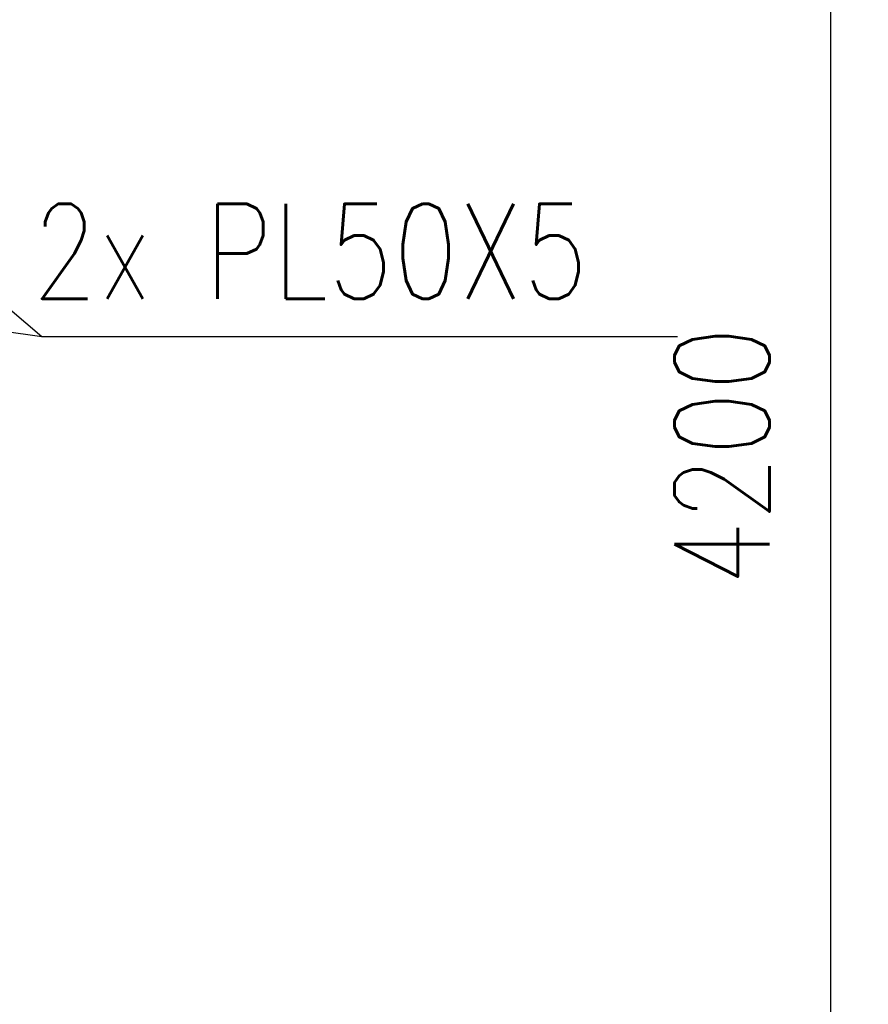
# Paper-space layout 'Layout1' of a CAD drawing. Extents: x -2 to 1033, y -36 to 596.
# Tile 56 of 256: x 309 to 331, y 203 to 229. Entities that reach past the tile are written whole.
import ezdxf

# ---------------------------------------------------------------- set-up
doc = ezdxf.new("R2010")
doc.units = 0
doc.layers.get('0').update_dxf_attribs({"linetype": 'CONTINUOUS'})
doc.layers.get('DEFPOINTS').update_dxf_attribs({"color": 132, "linetype": 'CONTINUOUS'})
doc.layers.add('SS_KOTY', color=3, linetype='CONTINUOUS', lineweight=25)
doc.layers.add('SS_POPIS_PROFILU', color=13, linetype='CONTINUOUS', lineweight=25)
doc.styles.add('ROMANS', font='romans.shx', dxfattribs={"width": 0.8})
doc.styles.add('romans.shx', font='romans.shx', dxfattribs={"height": 5})
doc.dimstyles.new('A-1_(2.5)_50AS', dxfattribs={"dimtxt": 2.5, "dimasz": 2, "dimexe": 1, "dimexo": 2, "dimgap": 0, "dimtad": 0, "dimdec": 1, "dimlfac": 50, "dimrnd": 1, "dimtxsty": 'ROMANS', "dimblk1": 'OBLIQUE', "dimblk2": 'OBLIQUE', "dimsah": 1, "dimcen": 2, "dimclrd": 256, "dimclre": 256, "dimclrt": 256, "dimadec": 1, "dimazin": 2, "dimtfac": 0.714286, "dimtdec": 1, "dimtmove": 0, "dimatfit": 3, "dimldrblk": 'OPEN', "dimfxl": 1, "dimtvp": 1.142857, "dimtfill": 1, "dimtolj": 1, "dimlwd": -1, "dimlwe": -1, "dimarcsym": 0})

# ---------------------------------------------------------------- blocks, each defined once
blk = doc.blocks.new('_Oblique')
at = {"color": 0, "linetype": 'ByBlock', "lineweight": -2}
blk.add_line((-0.5, -0.5), (0.5, 0.5), dxfattribs=at)
blk = doc.blocks.new('*D16')
at = {"layer": 'DEFPOINTS', "color": 0, "transparency": 16777216}
for p in [(288.614, 258.993), (288.614, 174.993), (329.957, 174.993)]:
    blk.add_point(p, dxfattribs=at)
at = {"layer": 'SS_KOTY', "transparency": 16777216}
for p, q in [((290.614, 258.993), (330.957, 258.993)), ((329.957, 258.993), (329.957, 174.993)), ((290.614, 174.993), (330.957, 174.993))]:
    blk.add_line(p, q, dxfattribs=at)
at = {"layer": 'SS_KOTY', "transparency": 16777216, "xscale": 2, "yscale": 2, "zscale": 2}
for p, rotation in [((329.957, 258.993), 90), ((329.957, 174.993), 270)]:
    blk.add_blockref('_Oblique', p, dxfattribs=dict(at, rotation=rotation))
at = {"layer": 'SS_KOTY', "transparency": 16777216, "insert": (327.1, 216.993), "char_height": 2.5, "attachment_point": 5, "rotation": 90, "style": 'ROMANS', "bg_fill": 3, "box_fill_scale": 1.1, "bg_fill_color": 256, "bg_fill_true_color": 13158600, "bg_fill_transparency": 0}
blk.add_mtext('\\A1;4200', dxfattribs=at)
blk = doc.blocks.new('_OPEN')
at = {"color": 0, "linetype": 'ByBlock'}
for p, q in [((-1, 0.167), (0, 0)), ((0, 0), (-1, -0.167)), ((0, 0), (-1, 0))]:
    blk.add_line(p, q, dxfattribs=at)

psp = doc.layouts.get("Layout1")

# ---------------------------------------------------------------- dimensions: what is measured, and where the dimension line sits
at = {"layer": 'SS_KOTY'}
dim = psp.add_linear_dim(base=(329.9571, 174.993), p1=(288.6145, 258.993), p2=(288.6145, 174.993), angle=90, dimstyle='A-1_(2.5)_50AS', dxfattribs=at)
dim.commit()
dim.dimension.update_dxf_attribs({"geometry": '*D16', "text_midpoint": (327.1, 216.993)})

# ---------------------------------------------------------------- next in the draw order: linework, layer by layer
at = {"layer": 'SS_POPIS_PROFILU', "color": 13}
for points in [[(300.0641, 227.9218), (309.1689, 220.1499), (325.9308, 220.1499)], [(293.2788, 222.3999), (309.1689, 220.1499), (325.9308, 220.1499)]]:
    psp.add_lwpolyline(points, dxfattribs=at)

# ---------------------------------------------------------------- next in the draw order: texts
at = {"layer": 'SS_POPIS_PROFILU', "color": 13, "style": 'romans.shx', "width": 0.8}
psp.add_text('2x PL50X5', height=2.5, dxfattribs=at).set_placement((308.9153, 221.1499))
psp.add_text('2x PL50X5', height=2.5, dxfattribs=at).set_placement((308.9153, 221.1499))

doc.saveas('drawing.dxf')
